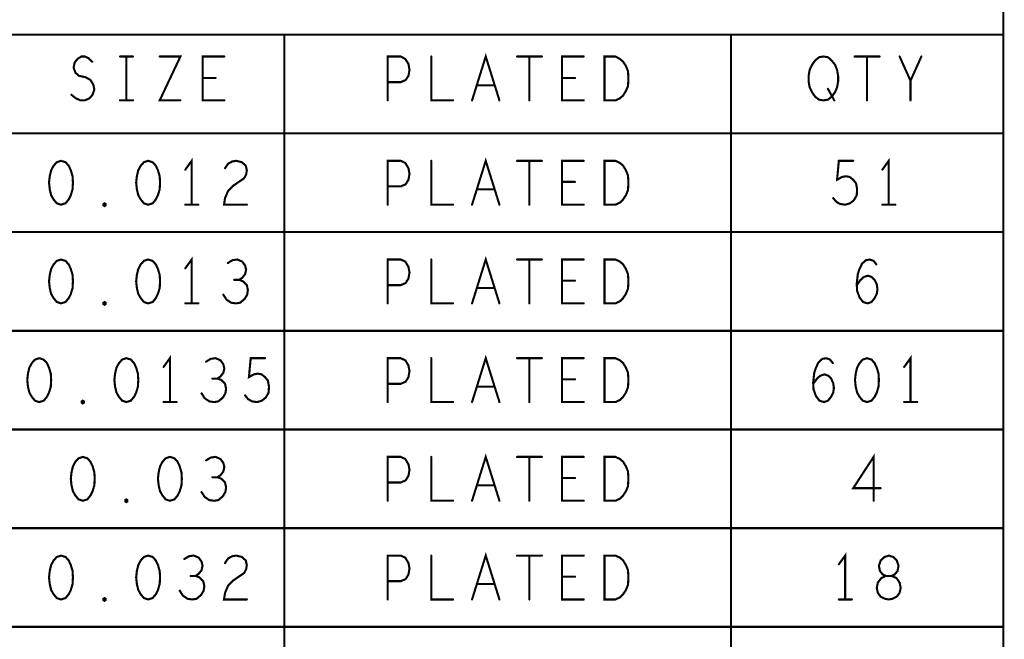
# Model space of a CAD drawing. Extents: x 28 to 61, y 24.9 to 46.
# Tile 20 of 51: x 40.5 to 43.3, y 42 to 43.7. Entities that reach past the tile are written whole.
import ezdxf

# ---------------------------------------------------------------- set-up
doc = ezdxf.new("R2010")
doc.units = 0
doc.layers.add('1', color=2, linetype='CONTINUOUS')

msp = doc.modelspace()

# ---------------------------------------------------------------- linework, layer by layer
at = {"layer": '1', "const_width": 0.006}
for points in [[(39.567, 40.022), (43.287, 40.022), (43.287, 44.206), (39.567, 44.206), (39.567, 40.022)], [(43.287, 43.675), (39.567, 43.675)], [(41.241, 43.675), (41.241, 40.022)], [(42.512, 40.022), (42.512, 43.675)], [(40.635, 43.504), (40.647, 43.494), (40.661, 43.488), (40.673, 43.488), (40.686, 43.494), (40.695, 43.504), (40.7, 43.519), (40.697, 43.533), (40.689, 43.546), (40.675, 43.554), (40.656, 43.558), (40.646, 43.567), (40.641, 43.581), (40.644, 43.596), (40.652, 43.606), (40.663, 43.613), (40.673, 43.613), (40.684, 43.608), (40.694, 43.598)], [(40.773, 43.613), (40.81, 43.613)], [(40.791, 43.613), (40.791, 43.488)], [(40.886, 43.613), (40.945, 43.613), (40.886, 43.488), (40.945, 43.488)], [(41.07, 43.488), (41.008, 43.488), (41.008, 43.613), (41.07, 43.613)], [(41.535, 43.488), (41.535, 43.613), (41.572, 43.613), (41.585, 43.606), (41.594, 43.592), (41.597, 43.575), (41.594, 43.558), (41.586, 43.546), (41.572, 43.54), (41.535, 43.54)], [(41.659, 43.613), (41.659, 43.488), (41.721, 43.488)], [(41.775, 43.488), (41.814, 43.613), (41.853, 43.488)], [(41.903, 43.613), (41.974, 43.613)], [(41.938, 43.613), (41.938, 43.488)], [(42.093, 43.488), (42.031, 43.488), (42.031, 43.613), (42.093, 43.613)], [(42.152, 43.488), (42.152, 43.613), (42.183, 43.613), (42.196, 43.606), (42.205, 43.598), (42.213, 43.586), (42.219, 43.571), (42.22, 43.55), (42.219, 43.529), (42.213, 43.515), (42.205, 43.502), (42.196, 43.494), (42.183, 43.488), (42.152, 43.488)], [(42.775, 43.488), (42.763, 43.49), (42.752, 43.498), (42.743, 43.511), (42.736, 43.525), (42.733, 43.542), (42.733, 43.558), (42.736, 43.575), (42.743, 43.59), (42.752, 43.602), (42.763, 43.611), (42.775, 43.613), (42.788, 43.611), (42.798, 43.602), (42.808, 43.59), (42.814, 43.575), (42.817, 43.558), (42.817, 43.542), (42.814, 43.525), (42.808, 43.511), (42.798, 43.498), (42.788, 43.49), (42.775, 43.488)], [(42.864, 43.613), (42.935, 43.613)], [(42.899, 43.613), (42.899, 43.488)], [(43.023, 43.488), (43.023, 43.544), (42.992, 43.613)], [(43.054, 43.613), (43.023, 43.544)], [(41.045, 43.552), (41.008, 43.552)], [(42.068, 43.552), (42.031, 43.552)], [(41.839, 43.531), (41.789, 43.531)], [(42.788, 43.521), (42.806, 43.488)], [(40.773, 43.488), (40.81, 43.488)], [(39.567, 43.394), (43.287, 43.394)], [(40.605, 43.316), (40.593, 43.312), (40.584, 43.302), (40.577, 43.289), (40.573, 43.272), (40.571, 43.254), (40.573, 43.235), (40.577, 43.218), (40.584, 43.206), (40.593, 43.195), (40.605, 43.191), (40.618, 43.195), (40.627, 43.206), (40.633, 43.218), (40.638, 43.235), (40.639, 43.254), (40.638, 43.272), (40.633, 43.289), (40.627, 43.302), (40.618, 43.312), (40.605, 43.316)], [(40.853, 43.316), (40.841, 43.312), (40.832, 43.302), (40.825, 43.289), (40.821, 43.272), (40.819, 43.254), (40.821, 43.235), (40.825, 43.218), (40.832, 43.206), (40.841, 43.195), (40.853, 43.191), (40.866, 43.195), (40.875, 43.206), (40.881, 43.218), (40.886, 43.235), (40.887, 43.254), (40.886, 43.272), (40.881, 43.289), (40.875, 43.302), (40.866, 43.312), (40.853, 43.316)], [(40.977, 43.191), (40.977, 43.316), (40.959, 43.291)], [(41.072, 43.295), (41.081, 43.308), (41.092, 43.314), (41.104, 43.316), (41.12, 43.312), (41.131, 43.302), (41.134, 43.289), (41.132, 43.277), (41.126, 43.266), (41.095, 43.245), (41.081, 43.231), (41.072, 43.21), (41.069, 43.191), (41.134, 43.191)], [(41.535, 43.191), (41.535, 43.316), (41.572, 43.316), (41.585, 43.31), (41.594, 43.295), (41.597, 43.279), (41.594, 43.262), (41.586, 43.249), (41.572, 43.243), (41.535, 43.243)], [(41.659, 43.316), (41.659, 43.191), (41.721, 43.191)], [(41.775, 43.191), (41.814, 43.316), (41.853, 43.191)], [(41.903, 43.316), (41.974, 43.316)], [(41.938, 43.316), (41.938, 43.191)], [(42.093, 43.191), (42.031, 43.191), (42.031, 43.316), (42.093, 43.316)], [(42.152, 43.191), (42.152, 43.316), (42.183, 43.316), (42.196, 43.31), (42.205, 43.302), (42.213, 43.289), (42.219, 43.274), (42.22, 43.254), (42.219, 43.233), (42.213, 43.218), (42.205, 43.206), (42.196, 43.197), (42.183, 43.191), (42.152, 43.191)], [(42.803, 43.21), (42.812, 43.199), (42.823, 43.193), (42.837, 43.191), (42.851, 43.195), (42.862, 43.204), (42.87, 43.218), (42.871, 43.235), (42.868, 43.252), (42.86, 43.262), (42.85, 43.27), (42.839, 43.272), (42.828, 43.27), (42.814, 43.262), (42.819, 43.316), (42.86, 43.316)], [(42.961, 43.191), (42.961, 43.316), (42.943, 43.291)], [(42.068, 43.256), (42.031, 43.256)], [(41.839, 43.235), (41.789, 43.235)], [(40.729, 43.187), (40.726, 43.189), (40.726, 43.193), (40.729, 43.195), (40.732, 43.193), (40.732, 43.189), (40.729, 43.187)], [(40.959, 43.191), (40.996, 43.191)], [(42.943, 43.191), (42.98, 43.191)], [(43.287, 43.113), (39.567, 43.113)], [(40.605, 43.035), (40.593, 43.031), (40.584, 43.021), (40.577, 43.008), (40.573, 42.991), (40.571, 42.973), (40.573, 42.954), (40.577, 42.937), (40.584, 42.925), (40.593, 42.914), (40.605, 42.91), (40.618, 42.914), (40.627, 42.925), (40.633, 42.937), (40.638, 42.954), (40.639, 42.973), (40.638, 42.991), (40.633, 43.008), (40.627, 43.021), (40.618, 43.031), (40.605, 43.035)], [(40.853, 43.035), (40.841, 43.031), (40.832, 43.021), (40.825, 43.008), (40.821, 42.991), (40.819, 42.973), (40.821, 42.954), (40.825, 42.937), (40.832, 42.925), (40.841, 42.914), (40.853, 42.91), (40.866, 42.914), (40.875, 42.925), (40.881, 42.937), (40.886, 42.954), (40.887, 42.973), (40.886, 42.991), (40.881, 43.008), (40.875, 43.021), (40.866, 43.031), (40.853, 43.035)], [(40.977, 42.91), (40.977, 43.035), (40.959, 43.01)], [(41.112, 42.977), (41.121, 42.983), (41.129, 42.993), (41.132, 43.006), (41.129, 43.018), (41.121, 43.029), (41.107, 43.035), (41.093, 43.033), (41.08, 43.025)], [(41.535, 42.91), (41.535, 43.035), (41.572, 43.035), (41.585, 43.029), (41.594, 43.014), (41.597, 42.998), (41.594, 42.981), (41.586, 42.968), (41.572, 42.962), (41.535, 42.962)], [(41.659, 43.035), (41.659, 42.91), (41.721, 42.91)], [(41.775, 42.91), (41.814, 43.035), (41.853, 42.91)], [(41.903, 43.035), (41.974, 43.035)], [(41.938, 43.035), (41.938, 42.91)], [(42.093, 42.91), (42.031, 42.91), (42.031, 43.035), (42.093, 43.035)], [(42.152, 42.91), (42.152, 43.035), (42.183, 43.035), (42.196, 43.029), (42.205, 43.021), (42.213, 43.008), (42.219, 42.993), (42.22, 42.973), (42.219, 42.952), (42.213, 42.937), (42.205, 42.925), (42.196, 42.916), (42.183, 42.91), (42.152, 42.91)], [(42.87, 42.962), (42.881, 42.977), (42.89, 42.985), (42.902, 42.989), (42.913, 42.985), (42.921, 42.977), (42.927, 42.964), (42.929, 42.95), (42.927, 42.937), (42.921, 42.925), (42.912, 42.914), (42.901, 42.91), (42.888, 42.914), (42.878, 42.927), (42.871, 42.946), (42.87, 42.966), (42.873, 42.993), (42.878, 43.008), (42.885, 43.023), (42.896, 43.033), (42.907, 43.035), (42.918, 43.031), (42.926, 43.021)], [(41.067, 42.935), (41.076, 42.921), (41.089, 42.912), (41.103, 42.91), (41.115, 42.912), (41.128, 42.923), (41.135, 42.935), (41.137, 42.948), (41.134, 42.962), (41.123, 42.973), (41.112, 42.977), (41.098, 42.977)], [(42.068, 42.975), (42.031, 42.975)], [(41.839, 42.954), (41.789, 42.954)], [(40.729, 42.906), (40.726, 42.908), (40.726, 42.912), (40.729, 42.914), (40.732, 42.912), (40.732, 42.908), (40.729, 42.906)], [(40.959, 42.91), (40.996, 42.91)], [(39.567, 42.832), (43.287, 42.832)], [(40.543, 42.754), (40.531, 42.75), (40.522, 42.74), (40.515, 42.727), (40.511, 42.71), (40.509, 42.692), (40.511, 42.673), (40.515, 42.656), (40.522, 42.644), (40.531, 42.633), (40.543, 42.629), (40.556, 42.633), (40.565, 42.644), (40.571, 42.656), (40.576, 42.673), (40.577, 42.692), (40.576, 42.71), (40.571, 42.727), (40.565, 42.74), (40.556, 42.75), (40.543, 42.754)], [(40.791, 42.754), (40.779, 42.75), (40.77, 42.74), (40.763, 42.727), (40.759, 42.71), (40.757, 42.692), (40.759, 42.673), (40.763, 42.656), (40.77, 42.644), (40.779, 42.633), (40.791, 42.629), (40.804, 42.633), (40.813, 42.644), (40.819, 42.656), (40.824, 42.673), (40.825, 42.692), (40.824, 42.71), (40.819, 42.727), (40.813, 42.74), (40.804, 42.75), (40.791, 42.754)], [(40.915, 42.629), (40.915, 42.754), (40.897, 42.729)], [(41.05, 42.696), (41.059, 42.702), (41.067, 42.712), (41.07, 42.725), (41.067, 42.737), (41.059, 42.748), (41.045, 42.754), (41.031, 42.752), (41.018, 42.744)], [(41.129, 42.648), (41.138, 42.637), (41.149, 42.631), (41.163, 42.629), (41.177, 42.633), (41.188, 42.642), (41.196, 42.656), (41.197, 42.673), (41.194, 42.69), (41.186, 42.7), (41.176, 42.708), (41.165, 42.71), (41.154, 42.708), (41.14, 42.7), (41.145, 42.754), (41.186, 42.754)], [(41.535, 42.629), (41.535, 42.754), (41.572, 42.754), (41.585, 42.748), (41.594, 42.733), (41.597, 42.717), (41.594, 42.7), (41.586, 42.687), (41.572, 42.681), (41.535, 42.681)], [(41.659, 42.754), (41.659, 42.629), (41.721, 42.629)], [(41.775, 42.629), (41.814, 42.754), (41.853, 42.629)], [(41.903, 42.754), (41.974, 42.754)], [(41.938, 42.754), (41.938, 42.629)], [(42.093, 42.629), (42.031, 42.629), (42.031, 42.754), (42.093, 42.754)], [(42.152, 42.629), (42.152, 42.754), (42.183, 42.754), (42.196, 42.748), (42.205, 42.74), (42.213, 42.727), (42.219, 42.712), (42.22, 42.692), (42.219, 42.671), (42.213, 42.656), (42.205, 42.644), (42.196, 42.635), (42.183, 42.629), (42.152, 42.629)], [(42.746, 42.681), (42.757, 42.696), (42.766, 42.704), (42.778, 42.708), (42.789, 42.704), (42.797, 42.696), (42.803, 42.683), (42.805, 42.669), (42.803, 42.656), (42.797, 42.644), (42.788, 42.633), (42.777, 42.629), (42.764, 42.633), (42.754, 42.646), (42.747, 42.665), (42.746, 42.685), (42.749, 42.712), (42.754, 42.727), (42.761, 42.742), (42.772, 42.752), (42.783, 42.754), (42.794, 42.75), (42.802, 42.74)], [(42.899, 42.754), (42.887, 42.75), (42.878, 42.74), (42.871, 42.727), (42.867, 42.71), (42.865, 42.692), (42.867, 42.673), (42.871, 42.656), (42.878, 42.644), (42.887, 42.633), (42.899, 42.629), (42.912, 42.633), (42.921, 42.644), (42.927, 42.656), (42.932, 42.673), (42.933, 42.692), (42.932, 42.71), (42.927, 42.727), (42.921, 42.74), (42.912, 42.75), (42.899, 42.754)], [(43.023, 42.629), (43.023, 42.754), (43.005, 42.729)], [(41.005, 42.654), (41.014, 42.64), (41.027, 42.631), (41.041, 42.629), (41.053, 42.631), (41.066, 42.642), (41.073, 42.654), (41.075, 42.667), (41.072, 42.681), (41.061, 42.692), (41.05, 42.696), (41.036, 42.696)], [(42.068, 42.694), (42.031, 42.694)], [(41.839, 42.673), (41.789, 42.673)], [(40.667, 42.625), (40.664, 42.627), (40.664, 42.631), (40.667, 42.633), (40.67, 42.631), (40.67, 42.627), (40.667, 42.625)], [(40.897, 42.629), (40.934, 42.629)], [(43.005, 42.629), (43.042, 42.629)], [(43.287, 42.551), (39.567, 42.551)], [(40.667, 42.473), (40.655, 42.469), (40.646, 42.459), (40.639, 42.446), (40.635, 42.429), (40.633, 42.411), (40.635, 42.392), (40.639, 42.375), (40.646, 42.363), (40.655, 42.352), (40.667, 42.348), (40.68, 42.352), (40.689, 42.363), (40.695, 42.375), (40.7, 42.392), (40.701, 42.411), (40.7, 42.429), (40.695, 42.446), (40.689, 42.459), (40.68, 42.469), (40.667, 42.473)], [(40.915, 42.473), (40.903, 42.469), (40.894, 42.459), (40.887, 42.446), (40.883, 42.429), (40.881, 42.411), (40.883, 42.392), (40.887, 42.375), (40.894, 42.363), (40.903, 42.352), (40.915, 42.348), (40.928, 42.352), (40.937, 42.363), (40.943, 42.375), (40.948, 42.392), (40.949, 42.411), (40.948, 42.429), (40.943, 42.446), (40.937, 42.459), (40.928, 42.469), (40.915, 42.473)], [(41.05, 42.415), (41.059, 42.421), (41.067, 42.431), (41.07, 42.444), (41.067, 42.456), (41.059, 42.467), (41.045, 42.473), (41.031, 42.471), (41.018, 42.463)], [(41.535, 42.348), (41.535, 42.473), (41.572, 42.473), (41.585, 42.467), (41.594, 42.452), (41.597, 42.436), (41.594, 42.419), (41.586, 42.406), (41.572, 42.4), (41.535, 42.4)], [(41.659, 42.473), (41.659, 42.348), (41.721, 42.348)], [(41.775, 42.348), (41.814, 42.473), (41.853, 42.348)], [(41.903, 42.473), (41.974, 42.473)], [(41.938, 42.473), (41.938, 42.348)], [(42.093, 42.348), (42.031, 42.348), (42.031, 42.473), (42.093, 42.473)], [(42.152, 42.348), (42.152, 42.473), (42.183, 42.473), (42.196, 42.467), (42.205, 42.459), (42.213, 42.446), (42.219, 42.431), (42.22, 42.411), (42.219, 42.39), (42.213, 42.375), (42.205, 42.363), (42.196, 42.354), (42.183, 42.348), (42.152, 42.348)], [(42.918, 42.348), (42.918, 42.473), (42.86, 42.384), (42.938, 42.384)], [(41.005, 42.373), (41.014, 42.359), (41.027, 42.35), (41.041, 42.348), (41.053, 42.35), (41.066, 42.361), (41.073, 42.373), (41.075, 42.386), (41.072, 42.4), (41.061, 42.411), (41.05, 42.415), (41.036, 42.415)], [(42.068, 42.413), (42.031, 42.413)], [(41.839, 42.392), (41.789, 42.392)], [(40.791, 42.344), (40.788, 42.346), (40.788, 42.35), (40.791, 42.352), (40.794, 42.35), (40.794, 42.346), (40.791, 42.344)], [(39.567, 42.27), (43.287, 42.27)], [(40.605, 42.192), (40.593, 42.188), (40.584, 42.178), (40.577, 42.165), (40.573, 42.148), (40.571, 42.13), (40.573, 42.111), (40.577, 42.094), (40.584, 42.082), (40.593, 42.071), (40.605, 42.067), (40.618, 42.071), (40.627, 42.082), (40.633, 42.094), (40.638, 42.111), (40.639, 42.13), (40.638, 42.148), (40.633, 42.165), (40.627, 42.178), (40.618, 42.188), (40.605, 42.192)], [(40.853, 42.192), (40.841, 42.188), (40.832, 42.178), (40.825, 42.165), (40.821, 42.148), (40.819, 42.13), (40.821, 42.111), (40.825, 42.094), (40.832, 42.082), (40.841, 42.071), (40.853, 42.067), (40.866, 42.071), (40.875, 42.082), (40.881, 42.094), (40.886, 42.111), (40.887, 42.13), (40.886, 42.148), (40.881, 42.165), (40.875, 42.178), (40.866, 42.188), (40.853, 42.192)], [(40.988, 42.134), (40.997, 42.14), (41.005, 42.15), (41.008, 42.163), (41.005, 42.175), (40.997, 42.186), (40.983, 42.192), (40.969, 42.19), (40.956, 42.182)], [(41.072, 42.171), (41.081, 42.184), (41.092, 42.19), (41.104, 42.192), (41.12, 42.188), (41.131, 42.178), (41.134, 42.165), (41.132, 42.153), (41.126, 42.142), (41.095, 42.121), (41.081, 42.107), (41.072, 42.086), (41.069, 42.067), (41.134, 42.067)], [(41.535, 42.067), (41.535, 42.192), (41.572, 42.192), (41.585, 42.186), (41.594, 42.171), (41.597, 42.155), (41.594, 42.138), (41.586, 42.125), (41.572, 42.119), (41.535, 42.119)], [(41.659, 42.192), (41.659, 42.067), (41.721, 42.067)], [(41.775, 42.067), (41.814, 42.192), (41.853, 42.067)], [(41.903, 42.192), (41.974, 42.192)], [(41.938, 42.192), (41.938, 42.067)], [(42.093, 42.067), (42.031, 42.067), (42.031, 42.192), (42.093, 42.192)], [(42.152, 42.067), (42.152, 42.192), (42.183, 42.192), (42.196, 42.186), (42.205, 42.178), (42.213, 42.165), (42.219, 42.15), (42.22, 42.13), (42.219, 42.109), (42.213, 42.094), (42.205, 42.082), (42.196, 42.073), (42.183, 42.067), (42.152, 42.067)], [(42.837, 42.067), (42.837, 42.192), (42.819, 42.167)], [(42.961, 42.067), (42.972, 42.069), (42.984, 42.075), (42.992, 42.086), (42.995, 42.1), (42.992, 42.115), (42.983, 42.128), (42.969, 42.134), (42.953, 42.134), (42.944, 42.138), (42.936, 42.148), (42.933, 42.163), (42.938, 42.178), (42.949, 42.188), (42.961, 42.192), (42.974, 42.188), (42.984, 42.178), (42.989, 42.163), (42.986, 42.148), (42.978, 42.138), (42.969, 42.134), (42.953, 42.134), (42.94, 42.128), (42.93, 42.115), (42.927, 42.1), (42.93, 42.086), (42.938, 42.075), (42.95, 42.069), (42.961, 42.067)], [(40.943, 42.092), (40.952, 42.078), (40.965, 42.069), (40.979, 42.067), (40.991, 42.069), (41.004, 42.08), (41.011, 42.092), (41.013, 42.105), (41.01, 42.119), (40.999, 42.13), (40.988, 42.134), (40.974, 42.134)], [(42.068, 42.132), (42.031, 42.132)], [(41.839, 42.111), (41.789, 42.111)], [(40.729, 42.063), (40.726, 42.065), (40.726, 42.069), (40.729, 42.071), (40.732, 42.069), (40.732, 42.065), (40.729, 42.063)], [(42.819, 42.067), (42.856, 42.067)], [(43.287, 41.989), (39.567, 41.989)]]:
    msp.add_lwpolyline(points, dxfattribs=at)
at = {"layer": '1', "const_width": 0.003}
for points in [[(41.2425, 43.675, 1), (41.2395, 43.675, 1)], [(42.5135, 43.675, 1), (42.5105, 43.675, 1)], [(43.2885, 43.675, 1), (43.2855, 43.675, 1)], [(40.7745, 43.613, 1), (40.7715, 43.613, 1)], [(40.7925, 43.613, 1), (40.7895, 43.613, 1)], [(40.8115, 43.613, 1), (40.8085, 43.613, 1)], [(40.8875, 43.613, 1), (40.8845, 43.613, 1)], [(41.0715, 43.613, 1), (41.0685, 43.613, 1)], [(41.6605, 43.613, 1), (41.6575, 43.613, 1)], [(41.9045, 43.613, 1), (41.9015, 43.613, 1)], [(41.9395, 43.613, 1), (41.9365, 43.613, 1)], [(41.9755, 43.613, 1), (41.9725, 43.613, 1)], [(42.0945, 43.613, 1), (42.0915, 43.613, 1)], [(42.8655, 43.613, 1), (42.8625, 43.613, 1)], [(42.9005, 43.613, 1), (42.8975, 43.613, 1)], [(42.9365, 43.613, 1), (42.9335, 43.613, 1)], [(42.9935, 43.613, 1), (42.9905, 43.613, 1)], [(43.0555, 43.613, 1), (43.0525, 43.613, 1)], [(40.6955, 43.598, 1), (40.6925, 43.598, 1)], [(41.0095, 43.552, 1), (41.0065, 43.552, 1)], [(41.0465, 43.552, 1), (41.0435, 43.552, 1)], [(42.0325, 43.552, 1), (42.0295, 43.552, 1)], [(42.0695, 43.552, 1), (42.0665, 43.552, 1)], [(41.5365, 43.54, 1), (41.5335, 43.54, 1)], [(41.7905, 43.531, 1), (41.7875, 43.531, 1)], [(41.8405, 43.531, 1), (41.8375, 43.531, 1)], [(42.7895, 43.521, 1), (42.7865, 43.521, 1)], [(43.0245, 43.544, 1), (43.0215, 43.544, 1)], [(40.6365, 43.504, 1), (40.6335, 43.504, 1)], [(40.7745, 43.488, 1), (40.7715, 43.488, 1)], [(40.7925, 43.488, 1), (40.7895, 43.488, 1)], [(40.8115, 43.488, 1), (40.8085, 43.488, 1)], [(40.9465, 43.488, 1), (40.9435, 43.488, 1)], [(41.0715, 43.488, 1), (41.0685, 43.488, 1)], [(41.5365, 43.488, 1), (41.5335, 43.488, 1)], [(41.7225, 43.488, 1), (41.7195, 43.488, 1)], [(41.7765, 43.488, 1), (41.7735, 43.488, 1)], [(41.8545, 43.488, 1), (41.8515, 43.488, 1)], [(41.9395, 43.488, 1), (41.9365, 43.488, 1)], [(42.0945, 43.488, 1), (42.0915, 43.488, 1)], [(42.1535, 43.488, 1), (42.1505, 43.488, 1)], [(42.1535, 43.488, 1), (42.1505, 43.488, 1)], [(42.7765, 43.488, 1), (42.7735, 43.488, 1)], [(42.7765, 43.488, 1), (42.7735, 43.488, 1)], [(42.8075, 43.488, 1), (42.8045, 43.488, 1)], [(42.9005, 43.488, 1), (42.8975, 43.488, 1)], [(43.0245, 43.488, 1), (43.0215, 43.488, 1)], [(43.2885, 43.394, 1), (43.2855, 43.394, 1)], [(40.6065, 43.316, 1), (40.6035, 43.316, 1)], [(40.6065, 43.316, 1), (40.6035, 43.316, 1)], [(40.8545, 43.316, 1), (40.8515, 43.316, 1)], [(40.8545, 43.316, 1), (40.8515, 43.316, 1)], [(41.6605, 43.316, 1), (41.6575, 43.316, 1)], [(41.9045, 43.316, 1), (41.9015, 43.316, 1)], [(41.9395, 43.316, 1), (41.9365, 43.316, 1)], [(41.9755, 43.316, 1), (41.9725, 43.316, 1)], [(42.0945, 43.316, 1), (42.0915, 43.316, 1)], [(42.8615, 43.316, 1), (42.8585, 43.316, 1)], [(40.9605, 43.291, 1), (40.9575, 43.291, 1)], [(41.0735, 43.295, 1), (41.0705, 43.295, 1)], [(42.9445, 43.291, 1), (42.9415, 43.291, 1)], [(41.5365, 43.243, 1), (41.5335, 43.243, 1)], [(42.0325, 43.256, 1), (42.0295, 43.256, 1)], [(42.0695, 43.256, 1), (42.0665, 43.256, 1)], [(41.7905, 43.235, 1), (41.7875, 43.235, 1)], [(41.8405, 43.235, 1), (41.8375, 43.235, 1)], [(40.7305, 43.187, 1), (40.7275, 43.187, 1)], [(40.7305, 43.187, 1), (40.7275, 43.187, 1)], [(40.9605, 43.191, 1), (40.9575, 43.191, 1)], [(40.9785, 43.191, 1), (40.9755, 43.191, 1)], [(40.9975, 43.191, 1), (40.9945, 43.191, 1)], [(41.1355, 43.191, 1), (41.1325, 43.191, 1)], [(41.5365, 43.191, 1), (41.5335, 43.191, 1)], [(41.7225, 43.191, 1), (41.7195, 43.191, 1)], [(41.7765, 43.191, 1), (41.7735, 43.191, 1)], [(41.8545, 43.191, 1), (41.8515, 43.191, 1)], [(41.9395, 43.191, 1), (41.9365, 43.191, 1)], [(42.0945, 43.191, 1), (42.0915, 43.191, 1)], [(42.1535, 43.191, 1), (42.1505, 43.191, 1)], [(42.1535, 43.191, 1), (42.1505, 43.191, 1)], [(42.8045, 43.21, 1), (42.8015, 43.21, 1)], [(42.9445, 43.191, 1), (42.9415, 43.191, 1)], [(42.9625, 43.191, 1), (42.9595, 43.191, 1)], [(42.9815, 43.191, 1), (42.9785, 43.191, 1)], [(43.2885, 43.113, 1), (43.2855, 43.113, 1)], [(40.6065, 43.035, 1), (40.6035, 43.035, 1)], [(40.6065, 43.035, 1), (40.6035, 43.035, 1)], [(40.8545, 43.035, 1), (40.8515, 43.035, 1)], [(40.8545, 43.035, 1), (40.8515, 43.035, 1)], [(41.0815, 43.025, 1), (41.0785, 43.025, 1)], [(41.6605, 43.035, 1), (41.6575, 43.035, 1)], [(41.9045, 43.035, 1), (41.9015, 43.035, 1)], [(41.9395, 43.035, 1), (41.9365, 43.035, 1)], [(41.9755, 43.035, 1), (41.9725, 43.035, 1)], [(42.0945, 43.035, 1), (42.0915, 43.035, 1)], [(42.9275, 43.021, 1), (42.9245, 43.021, 1)], [(40.9605, 43.01, 1), (40.9575, 43.01, 1)], [(41.0995, 42.977, 1), (41.0965, 42.977, 1)], [(41.1135, 42.977, 1), (41.1105, 42.977, 1)], [(41.5365, 42.962, 1), (41.5335, 42.962, 1)], [(42.0325, 42.975, 1), (42.0295, 42.975, 1)], [(42.0695, 42.975, 1), (42.0665, 42.975, 1)], [(42.8715, 42.962, 1), (42.8685, 42.962, 1)], [(41.0685, 42.935, 1), (41.0655, 42.935, 1)], [(41.7905, 42.954, 1), (41.7875, 42.954, 1)], [(41.8405, 42.954, 1), (41.8375, 42.954, 1)], [(40.7305, 42.906, 1), (40.7275, 42.906, 1)], [(40.7305, 42.906, 1), (40.7275, 42.906, 1)], [(40.9605, 42.91, 1), (40.9575, 42.91, 1)], [(40.9785, 42.91, 1), (40.9755, 42.91, 1)], [(40.9975, 42.91, 1), (40.9945, 42.91, 1)], [(41.5365, 42.91, 1), (41.5335, 42.91, 1)], [(41.7225, 42.91, 1), (41.7195, 42.91, 1)], [(41.7765, 42.91, 1), (41.7735, 42.91, 1)], [(41.8545, 42.91, 1), (41.8515, 42.91, 1)], [(41.9395, 42.91, 1), (41.9365, 42.91, 1)], [(42.0945, 42.91, 1), (42.0915, 42.91, 1)], [(42.1535, 42.91, 1), (42.1505, 42.91, 1)], [(42.1535, 42.91, 1), (42.1505, 42.91, 1)], [(43.2885, 42.832, 1), (43.2855, 42.832, 1)], [(40.5445, 42.754, 1), (40.5415, 42.754, 1)], [(40.5445, 42.754, 1), (40.5415, 42.754, 1)], [(40.7925, 42.754, 1), (40.7895, 42.754, 1)], [(40.7925, 42.754, 1), (40.7895, 42.754, 1)], [(41.0195, 42.744, 1), (41.0165, 42.744, 1)], [(41.1875, 42.754, 1), (41.1845, 42.754, 1)], [(41.6605, 42.754, 1), (41.6575, 42.754, 1)], [(41.9045, 42.754, 1), (41.9015, 42.754, 1)], [(41.9395, 42.754, 1), (41.9365, 42.754, 1)], [(41.9755, 42.754, 1), (41.9725, 42.754, 1)], [(42.0945, 42.754, 1), (42.0915, 42.754, 1)], [(42.8035, 42.74, 1), (42.8005, 42.74, 1)], [(42.9005, 42.754, 1), (42.8975, 42.754, 1)], [(42.9005, 42.754, 1), (42.8975, 42.754, 1)], [(40.8985, 42.729, 1), (40.8955, 42.729, 1)], [(43.0065, 42.729, 1), (43.0035, 42.729, 1)], [(41.0375, 42.696, 1), (41.0345, 42.696, 1)], [(41.0515, 42.696, 1), (41.0485, 42.696, 1)], [(41.5365, 42.681, 1), (41.5335, 42.681, 1)], [(42.0325, 42.694, 1), (42.0295, 42.694, 1)], [(42.0695, 42.694, 1), (42.0665, 42.694, 1)], [(42.7475, 42.681, 1), (42.7445, 42.681, 1)], [(41.0065, 42.654, 1), (41.0035, 42.654, 1)], [(41.7905, 42.673, 1), (41.7875, 42.673, 1)], [(41.8405, 42.673, 1), (41.8375, 42.673, 1)], [(40.6685, 42.625, 1), (40.6655, 42.625, 1)], [(40.6685, 42.625, 1), (40.6655, 42.625, 1)], [(40.8985, 42.629, 1), (40.8955, 42.629, 1)], [(40.9165, 42.629, 1), (40.9135, 42.629, 1)], [(40.9355, 42.629, 1), (40.9325, 42.629, 1)], [(41.1305, 42.648, 1), (41.1275, 42.648, 1)], [(41.5365, 42.629, 1), (41.5335, 42.629, 1)], [(41.7225, 42.629, 1), (41.7195, 42.629, 1)], [(41.7765, 42.629, 1), (41.7735, 42.629, 1)], [(41.8545, 42.629, 1), (41.8515, 42.629, 1)], [(41.9395, 42.629, 1), (41.9365, 42.629, 1)], [(42.0945, 42.629, 1), (42.0915, 42.629, 1)], [(42.1535, 42.629, 1), (42.1505, 42.629, 1)], [(42.1535, 42.629, 1), (42.1505, 42.629, 1)], [(43.0065, 42.629, 1), (43.0035, 42.629, 1)], [(43.0245, 42.629, 1), (43.0215, 42.629, 1)], [(43.0435, 42.629, 1), (43.0405, 42.629, 1)], [(43.2885, 42.551, 1), (43.2855, 42.551, 1)], [(40.6685, 42.473, 1), (40.6655, 42.473, 1)], [(40.6685, 42.473, 1), (40.6655, 42.473, 1)], [(40.9165, 42.473, 1), (40.9135, 42.473, 1)], [(40.9165, 42.473, 1), (40.9135, 42.473, 1)], [(41.0195, 42.463, 1), (41.0165, 42.463, 1)], [(41.6605, 42.473, 1), (41.6575, 42.473, 1)], [(41.9045, 42.473, 1), (41.9015, 42.473, 1)], [(41.9395, 42.473, 1), (41.9365, 42.473, 1)], [(41.9755, 42.473, 1), (41.9725, 42.473, 1)], [(42.0945, 42.473, 1), (42.0915, 42.473, 1)], [(41.0375, 42.415, 1), (41.0345, 42.415, 1)], [(41.0515, 42.415, 1), (41.0485, 42.415, 1)], [(41.5365, 42.4, 1), (41.5335, 42.4, 1)], [(42.0325, 42.413, 1), (42.0295, 42.413, 1)], [(42.0695, 42.413, 1), (42.0665, 42.413, 1)], [(41.0065, 42.373, 1), (41.0035, 42.373, 1)], [(41.7905, 42.392, 1), (41.7875, 42.392, 1)], [(41.8405, 42.392, 1), (41.8375, 42.392, 1)], [(42.9395, 42.384, 1), (42.9365, 42.384, 1)], [(40.7925, 42.344, 1), (40.7895, 42.344, 1)], [(40.7925, 42.344, 1), (40.7895, 42.344, 1)], [(41.5365, 42.348, 1), (41.5335, 42.348, 1)], [(41.7225, 42.348, 1), (41.7195, 42.348, 1)], [(41.7765, 42.348, 1), (41.7735, 42.348, 1)], [(41.8545, 42.348, 1), (41.8515, 42.348, 1)], [(41.9395, 42.348, 1), (41.9365, 42.348, 1)], [(42.0945, 42.348, 1), (42.0915, 42.348, 1)], [(42.1535, 42.348, 1), (42.1505, 42.348, 1)], [(42.1535, 42.348, 1), (42.1505, 42.348, 1)], [(42.9195, 42.348, 1), (42.9165, 42.348, 1)], [(43.2885, 42.27, 1), (43.2855, 42.27, 1)], [(40.6065, 42.192, 1), (40.6035, 42.192, 1)], [(40.6065, 42.192, 1), (40.6035, 42.192, 1)], [(40.8545, 42.192, 1), (40.8515, 42.192, 1)], [(40.8545, 42.192, 1), (40.8515, 42.192, 1)], [(40.9575, 42.182, 1), (40.9545, 42.182, 1)], [(41.6605, 42.192, 1), (41.6575, 42.192, 1)], [(41.9045, 42.192, 1), (41.9015, 42.192, 1)], [(41.9395, 42.192, 1), (41.9365, 42.192, 1)], [(41.9755, 42.192, 1), (41.9725, 42.192, 1)], [(42.0945, 42.192, 1), (42.0915, 42.192, 1)], [(41.0735, 42.171, 1), (41.0705, 42.171, 1)], [(42.8205, 42.167, 1), (42.8175, 42.167, 1)], [(40.9755, 42.134, 1), (40.9725, 42.134, 1)], [(40.9895, 42.134, 1), (40.9865, 42.134, 1)], [(41.5365, 42.119, 1), (41.5335, 42.119, 1)], [(42.0325, 42.132, 1), (42.0295, 42.132, 1)], [(42.0695, 42.132, 1), (42.0665, 42.132, 1)], [(40.9445, 42.092, 1), (40.9415, 42.092, 1)], [(41.7905, 42.111, 1), (41.7875, 42.111, 1)], [(41.8405, 42.111, 1), (41.8375, 42.111, 1)], [(40.7305, 42.063, 1), (40.7275, 42.063, 1)], [(40.7305, 42.063, 1), (40.7275, 42.063, 1)], [(41.1355, 42.067, 1), (41.1325, 42.067, 1)], [(41.5365, 42.067, 1), (41.5335, 42.067, 1)], [(41.7225, 42.067, 1), (41.7195, 42.067, 1)], [(41.7765, 42.067, 1), (41.7735, 42.067, 1)], [(41.8545, 42.067, 1), (41.8515, 42.067, 1)], [(41.9395, 42.067, 1), (41.9365, 42.067, 1)], [(42.0945, 42.067, 1), (42.0915, 42.067, 1)], [(42.1535, 42.067, 1), (42.1505, 42.067, 1)], [(42.1535, 42.067, 1), (42.1505, 42.067, 1)], [(42.8205, 42.067, 1), (42.8175, 42.067, 1)], [(42.8385, 42.067, 1), (42.8355, 42.067, 1)], [(42.8575, 42.067, 1), (42.8545, 42.067, 1)], [(42.9625, 42.067, 1), (42.9595, 42.067, 1)], [(42.9625, 42.067, 1), (42.9595, 42.067, 1)], [(43.2885, 41.989, 1), (43.2855, 41.989, 1)]]:
    msp.add_lwpolyline(points, format="xyb", close=True, dxfattribs=at)

doc.saveas('drawing.dxf')
